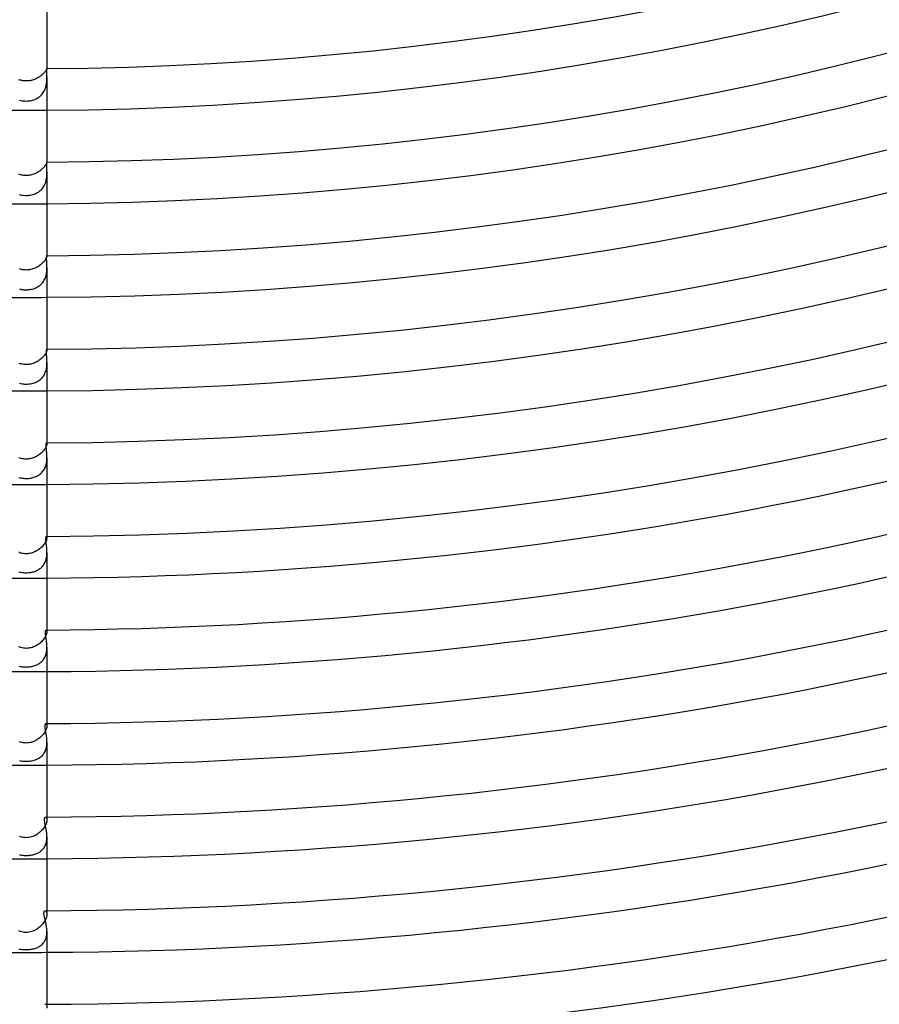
# Model space of a CAD drawing. Header units: millimetres. Extents: x -535 to 535, y -535 to 535.
# Tile 22 of 106: x -1 to 82, y -413 to -318. Entities that reach past the tile are written whole.
import ezdxf

# ---------------------------------------------------------------- set-up
doc = ezdxf.new("R2010")
doc.units = ezdxf.units.MM
doc.layers.add('HIDDEN', color=7, linetype='Continuous')
doc.layers.add('THICK', color=7, linetype='Continuous')

msp = doc.modelspace()

# ---------------------------------------------------------------- linework, layer by layer
at = {"layer": 'HIDDEN'}
for p, q in [((1.154, -323.864), (1.069, -323.911)), ((1.235, -323.815), (1.154, -323.864)), ((1.313, -323.763), (1.235, -323.815)), ((1.387, -323.709), (1.313, -323.763)), ((1.457, -323.655), (1.387, -323.709)), ((1.523, -323.599), (1.457, -323.655)), ((1.584, -323.543), (1.523, -323.599)), ((1.641, -323.488), (1.584, -323.543)), ((1.694, -323.433), (1.641, -323.488)), ((1.742, -323.379), (1.694, -323.433)), ((1.785, -323.328), (1.742, -323.379)), ((1.823, -323.279), (1.785, -323.328)), ((1.857, -323.233), (1.823, -323.279)), ((1.887, -323.19), (1.857, -323.233)), ((1.912, -323.15), (1.887, -323.19)), ((1.934, -323.115), (1.912, -323.15)), ((1.951, -323.083), (1.934, -323.115)), ((1.966, -323.056), (1.951, -323.083)), ((1.977, -323.034), (1.966, -323.056)), ((1.985, -323.017), (1.977, -323.034)), ((1.992, -323.004), (1.985, -323.017)), ((1.996, -322.996), (1.992, -323.004)), ((1.999, -322.994), (1.996, -322.996)), ((1.997, -323.992), (1.999, -323.889)), ((1.999, -322.995), (1.999, -322.994)), ((1.999, -322.994), (1.999, -322.994)), ((2, -322.996), (1.999, -322.995)), ((1.999, -323.889), (2, -323.79)), ((2, -322.997), (2, -322.996)), ((2, -322.999), (2, -322.997)), ((2, -323.001), (2, -322.999)), ((-0.619, -324.095), (-0.714, -324.065)), ((-0.521, -324.121), (-0.619, -324.095)), ((-0.421, -324.143), (-0.521, -324.121)), ((-0.319, -324.161), (-0.421, -324.143)), ((-0.214, -324.174), (-0.319, -324.161)), ((-0.108, -324.182), (-0.214, -324.174)), ((0, -324.184), (-0.108, -324.182)), ((0.103, -324.182), (0, -324.184)), ((0.206, -324.175), (0.103, -324.182)), ((0.308, -324.163), (0.206, -324.175)), ((0.409, -324.146), (0.308, -324.163)), ((0.509, -324.124), (0.409, -324.146)), ((0.608, -324.099), (0.509, -324.124)), ((0.705, -324.069), (0.608, -324.099)), ((0.8, -324.035), (0.705, -324.069)), ((0.892, -323.997), (0.8, -324.035)), ((0.982, -323.956), (0.892, -323.997)), ((1.069, -323.911), (0.982, -323.956)), ((1.848, -324.884), (1.884, -324.771)), ((1.884, -324.771), (1.914, -324.658)), ((1.914, -324.658), (1.939, -324.544)), ((1.939, -324.544), (1.959, -324.43)), ((1.959, -324.43), (1.974, -324.317)), ((1.974, -324.317), (1.985, -324.206)), ((1.985, -324.206), (1.992, -324.097)), ((1.992, -324.097), (1.997, -323.992)), ((1.054, -325.849), (1.153, -325.789)), ((1.153, -325.789), (1.247, -325.723)), ((1.247, -325.723), (1.336, -325.652)), ((1.336, -325.652), (1.42, -325.574)), ((1.42, -325.574), (1.5, -325.49)), ((1.5, -325.49), (1.574, -325.4)), ((1.574, -325.4), (1.641, -325.305)), ((1.641, -325.305), (1.702, -325.206)), ((1.702, -325.206), (1.757, -325.102)), ((1.757, -325.102), (1.806, -324.995)), ((1.806, -324.995), (1.848, -324.884)), ((-0.644, -326.02), (-0.519, -326.053)), ((-0.519, -326.053), (-0.391, -326.078)), ((-0.391, -326.078), (-0.262, -326.097)), ((-0.262, -326.097), (-0.131, -326.107)), ((-0.131, -326.107), (0, -326.111)), ((0, -326.111), (0.126, -326.108)), ((0.126, -326.108), (0.252, -326.098)), ((0.252, -326.098), (0.377, -326.081)), ((0.377, -326.081), (0.499, -326.058)), ((0.499, -326.058), (0.618, -326.028)), ((0.618, -326.028), (0.733, -325.992)), ((0.733, -325.992), (0.845, -325.95)), ((0.845, -325.95), (0.952, -325.902)), ((0.952, -325.902), (1.054, -325.849)), ((1.767, -332.413), (1.721, -332.469)), ((1.809, -332.358), (1.767, -332.413)), ((1.846, -332.306), (1.809, -332.358)), ((1.878, -332.257), (1.846, -332.306)), ((1.906, -332.211), (1.878, -332.257)), ((1.93, -332.169), (1.906, -332.211)), ((1.949, -332.131), (1.93, -332.169)), ((1.965, -332.097), (1.949, -332.131)), ((1.977, -332.068), (1.965, -332.097)), ((1.986, -332.043), (1.977, -332.068)), ((1.993, -332.024), (1.986, -332.043)), ((1.997, -332.009), (1.993, -332.024)), ((1.999, -331.999), (1.997, -332.009)), ((2, -331.994), (1.999, -331.999)), ((2, -331.994), (2, -331.994)), ((2, -331.994), (2, -331.994)), ((2, -331.994), (2, -331.994)), ((2, -331.994), (2, -331.994)), ((2, -331.994), (2, -331.994)), ((2, -331.994), (2, -331.994)), ((-0.62, -333.182), (-0.716, -333.152)), ((-0.522, -333.209), (-0.62, -333.182)), ((-0.422, -333.232), (-0.522, -333.209)), ((-0.319, -333.25), (-0.422, -333.232)), ((-0.215, -333.263), (-0.319, -333.25)), ((-0.108, -333.271), (-0.215, -333.263)), ((0, -333.274), (-0.108, -333.271)), ((0.106, -333.271), (0, -333.274)), ((0.212, -333.263), (0.106, -333.271)), ((0.316, -333.25), (0.212, -333.263)), ((0.42, -333.232), (0.316, -333.25)), ((0.523, -333.209), (0.42, -333.232)), ((0.624, -333.181), (0.523, -333.209)), ((0.724, -333.149), (0.624, -333.181)), ((0.821, -333.112), (0.724, -333.149)), ((0.915, -333.071), (0.821, -333.112)), ((1.007, -333.027), (0.915, -333.071)), ((1.096, -332.979), (1.007, -333.027)), ((1.181, -332.929), (1.096, -332.979)), ((1.263, -332.875), (1.181, -332.929)), ((1.342, -332.82), (1.263, -332.875)), ((1.416, -332.763), (1.342, -332.82)), ((1.486, -332.704), (1.416, -332.763)), ((1.552, -332.645), (1.486, -332.704)), ((1.613, -332.586), (1.552, -332.645)), ((1.67, -332.527), (1.613, -332.586)), ((1.721, -332.469), (1.67, -332.527)), ((1.976, -333.43), (1.988, -333.31)), ((1.988, -333.31), (1.995, -333.192)), ((1.995, -333.192), (1.999, -333.077)), ((1.999, -333.077), (2, -332.965)), ((1.671, -334.36), (1.732, -334.255)), ((1.732, -334.255), (1.788, -334.144)), ((1.788, -334.144), (1.835, -334.03)), ((1.835, -334.03), (1.876, -333.913)), ((1.876, -333.913), (1.91, -333.794)), ((1.91, -333.794), (1.938, -333.673)), ((1.938, -333.673), (1.96, -333.551)), ((1.96, -333.551), (1.976, -333.43)), ((-0.682, -335.091), (-0.55, -335.127)), ((-0.55, -335.127), (-0.416, -335.155)), ((-0.416, -335.155), (-0.279, -335.175)), ((-0.279, -335.175), (-0.14, -335.186)), ((-0.14, -335.186), (0, -335.19)), ((0, -335.19), (0.132, -335.187)), ((0.132, -335.187), (0.261, -335.177)), ((0.261, -335.177), (0.388, -335.159)), ((0.388, -335.159), (0.512, -335.136)), ((0.512, -335.136), (0.632, -335.106)), ((0.632, -335.106), (0.748, -335.07)), ((0.748, -335.07), (0.86, -335.028)), ((0.86, -335.028), (0.968, -334.98)), ((0.968, -334.98), (1.072, -334.925)), ((1.072, -334.925), (1.173, -334.864)), ((1.173, -334.864), (1.269, -334.796)), ((1.269, -334.796), (1.361, -334.722)), ((1.361, -334.722), (1.448, -334.64)), ((1.448, -334.64), (1.528, -334.553)), ((1.528, -334.553), (1.603, -334.459)), ((1.603, -334.459), (1.671, -334.36)), ((1.367, -341.88), (1.288, -341.94)), ((1.443, -341.818), (1.367, -341.88)), ((1.514, -341.755), (1.443, -341.818)), ((1.581, -341.691), (1.514, -341.755)), ((1.643, -341.627), (1.581, -341.691)), ((1.699, -341.563), (1.643, -341.627)), ((1.751, -341.5), (1.699, -341.563)), ((1.797, -341.438), (1.751, -341.5)), ((1.838, -341.379), (1.797, -341.438)), ((1.874, -341.322), (1.838, -341.379)), ((1.904, -341.269), (1.874, -341.322)), ((1.93, -341.219), (1.904, -341.269)), ((1.951, -341.174), (1.93, -341.219)), ((1.968, -341.133), (1.951, -341.174)), ((1.98, -341.097), (1.968, -341.133)), ((1.99, -341.067), (1.98, -341.097)), ((1.996, -341.041), (1.99, -341.067)), ((1.999, -341.021), (1.996, -341.041)), ((1.997, -340.994), (1.998, -340.995)), ((1.998, -340.995), (1.998, -340.996)), ((1.998, -340.996), (1.999, -340.997)), ((1.999, -340.997), (2, -341)), ((2, -341.007), (1.999, -341.021)), ((2, -340.994), (2, -341.006)), ((2, -341), (2, -341.003)), ((2, -341.003), (2, -341.007)), ((-0.554, -342.291), (-0.657, -342.261)), ((-0.449, -342.317), (-0.554, -342.291)), ((-0.34, -342.338), (-0.449, -342.317)), ((-0.229, -342.353), (-0.34, -342.338)), ((-0.116, -342.363), (-0.229, -342.353)), ((0, -342.366), (-0.116, -342.363)), ((0.108, -342.363), (0, -342.366)), ((0.216, -342.355), (0.108, -342.363)), ((0.323, -342.341), (0.216, -342.355)), ((0.429, -342.321), (0.323, -342.341)), ((0.534, -342.297), (0.429, -342.321)), ((0.637, -342.267), (0.534, -342.297)), ((0.738, -342.232), (0.637, -342.267)), ((0.837, -342.193), (0.738, -342.232)), ((0.933, -342.15), (0.837, -342.193)), ((1.027, -342.102), (0.933, -342.15)), ((1.117, -342.051), (1.027, -342.102)), ((1.204, -341.997), (1.117, -342.051)), ((1.288, -341.94), (1.204, -341.997)), ((1.919, -342.876), (1.943, -342.767)), ((1.943, -342.767), (1.963, -342.657)), ((1.963, -342.657), (1.977, -342.547)), ((1.977, -342.547), (1.988, -342.438)), ((1.988, -342.438), (1.995, -342.331)), ((1.995, -342.331), (1.999, -342.225)), ((1.999, -342.225), (2, -342.122)), ((1.366, -343.807), (1.445, -343.734)), ((1.445, -343.734), (1.52, -343.656)), ((1.52, -343.656), (1.589, -343.573)), ((1.589, -343.573), (1.654, -343.485)), ((1.654, -343.485), (1.712, -343.391)), ((1.712, -343.391), (1.765, -343.295)), ((1.765, -343.295), (1.812, -343.195)), ((1.812, -343.195), (1.853, -343.091)), ((1.853, -343.091), (1.889, -342.985)), ((1.889, -342.985), (1.919, -342.876)), ((-0.657, -344.179), (-0.551, -344.206)), ((-0.551, -344.206), (-0.444, -344.228)), ((-0.444, -344.228), (-0.334, -344.245)), ((-0.334, -344.245), (-0.224, -344.258)), ((-0.224, -344.258), (-0.112, -344.265)), ((-0.112, -344.265), (0, -344.268)), ((0, -344.268), (0.118, -344.265)), ((0.118, -344.265), (0.235, -344.257)), ((0.235, -344.257), (0.351, -344.243)), ((0.351, -344.243), (0.466, -344.224)), ((0.466, -344.224), (0.58, -344.199)), ((0.58, -344.199), (0.692, -344.168)), ((0.692, -344.168), (0.8, -344.133)), ((0.8, -344.133), (0.904, -344.092)), ((0.904, -344.092), (1.005, -344.045)), ((1.005, -344.045), (1.102, -343.993)), ((1.102, -343.993), (1.194, -343.936)), ((1.194, -343.936), (1.283, -343.874)), ((1.283, -343.874), (1.366, -343.807)), ((1.856, -350.415), (1.816, -350.477)), ((1.89, -350.355), (1.856, -350.415)), ((1.919, -350.298), (1.89, -350.355)), ((1.943, -350.245), (1.919, -350.298)), ((1.962, -350.197), (1.943, -350.245)), ((1.977, -350.153), (1.962, -350.197)), ((1.988, -350.115), (1.977, -350.153)), ((1.988, -349.994), (1.992, -349.995)), ((1.995, -350.081), (1.988, -350.115)), ((1.992, -349.995), (1.994, -349.998)), ((1.994, -349.998), (1.997, -350.003)), ((1.999, -350.053), (1.995, -350.081)), ((1.997, -350.003), (1.999, -350.01)), ((1.999, -350.01), (2, -350.019)), ((2, -350.03), (1.999, -350.053)), ((2, -349.994), (2, -350.03)), ((2, -350.019), (2, -350.03)), ((-0.577, -351.377), (-0.683, -351.343)), ((0.651, -351.354), (0.546, -351.386)), ((0.754, -351.317), (0.651, -351.354)), ((0.855, -351.275), (0.754, -351.317)), ((0.952, -351.229), (0.855, -351.275)), ((1.047, -351.179), (0.952, -351.229)), ((1.138, -351.124), (1.047, -351.179)), ((1.226, -351.067), (1.138, -351.124)), ((1.31, -351.006), (1.226, -351.067)), ((1.39, -350.943), (1.31, -351.006)), ((1.466, -350.878), (1.39, -350.943)), ((1.537, -350.812), (1.466, -350.878)), ((1.603, -350.744), (1.537, -350.812)), ((1.664, -350.676), (1.603, -350.744)), ((1.72, -350.609), (1.664, -350.676)), ((1.771, -350.542), (1.72, -350.609)), ((1.816, -350.477), (1.771, -350.542)), ((1.998, -351.39), (2, -351.268)), ((-0.467, -351.406), (-0.577, -351.377)), ((-0.355, -351.429), (-0.467, -351.406)), ((-0.239, -351.446), (-0.355, -351.429)), ((-0.121, -351.457), (-0.239, -351.446)), ((0, -351.461), (-0.121, -351.457)), ((0.111, -351.457), (0, -351.461)), ((0.221, -351.448), (0.111, -351.457)), ((0.33, -351.433), (0.221, -351.448)), ((0.439, -351.413), (0.33, -351.433)), ((0.546, -351.386), (0.439, -351.413)), ((1.777, -352.372), (1.829, -352.258)), ((1.829, -352.258), (1.874, -352.139)), ((1.874, -352.139), (1.911, -352.017)), ((1.911, -352.017), (1.941, -351.892)), ((1.941, -351.892), (1.964, -351.767)), ((1.964, -351.767), (1.981, -351.64)), ((1.981, -351.64), (1.992, -351.514)), ((1.992, -351.514), (1.998, -351.39)), ((0.532, -353.287), (0.658, -353.256)), ((0.658, -353.256), (0.78, -353.219)), ((0.78, -353.219), (0.897, -353.175)), ((0.897, -353.175), (1.01, -353.124)), ((1.01, -353.124), (1.117, -353.068)), ((1.117, -353.068), (1.22, -353.004)), ((1.22, -353.004), (1.317, -352.934)), ((1.317, -352.934), (1.41, -352.857)), ((1.41, -352.857), (1.496, -352.773)), ((1.496, -352.773), (1.577, -352.682)), ((1.577, -352.682), (1.651, -352.584)), ((1.651, -352.584), (1.718, -352.481)), ((1.718, -352.481), (1.777, -352.372)), ((-0.646, -353.259), (-0.521, -353.289)), ((-0.521, -353.289), (-0.393, -353.313)), ((-0.393, -353.313), (-0.263, -353.329)), ((-0.263, -353.329), (-0.132, -353.339)), ((-0.132, -353.339), (0, -353.342)), ((0, -353.342), (0.134, -353.339)), ((0.134, -353.339), (0.268, -353.329)), ((0.268, -353.329), (0.401, -353.311)), ((0.401, -353.311), (0.532, -353.287)), ((1.59, -359.836), (1.518, -359.91)), ((1.656, -359.762), (1.59, -359.836)), ((1.716, -359.688), (1.656, -359.762)), ((1.77, -359.615), (1.716, -359.688)), ((1.818, -359.543), (1.77, -359.615)), ((1.86, -359.473), (1.818, -359.543)), ((1.896, -359.405), (1.86, -359.473)), ((1.927, -359.341), (1.896, -359.405)), ((1.951, -359.282), (1.927, -359.341)), ((1.97, -359.227), (1.951, -359.282)), ((1.984, -359.177), (1.97, -359.227)), ((1.976, -358.995), (1.982, -358.996)), ((1.982, -358.996), (1.988, -359.002)), ((1.993, -359.133), (1.984, -359.177)), ((1.988, -359.002), (1.993, -359.012)), ((1.993, -359.012), (1.997, -359.025)), ((1.998, -359.095), (1.993, -359.133)), ((1.997, -359.025), (1.999, -359.042)), ((2, -359.063), (1.998, -359.095)), ((1.999, -359.042), (2, -359.063)), ((2, -358.994), (2, -359.063)), ((-0.592, -360.467), (-0.7, -360.431)), ((-0.48, -360.498), (-0.592, -360.467)), ((-0.365, -360.523), (-0.48, -360.498)), ((-0.246, -360.542), (-0.365, -360.523)), ((-0.125, -360.553), (-0.246, -360.542)), ((0, -360.557), (-0.125, -360.553)), ((0.116, -360.554), (0, -360.557)), ((0.231, -360.544), (0.116, -360.554)), ((0.345, -360.527), (0.231, -360.544)), ((0.458, -360.504), (0.345, -360.527)), ((0.57, -360.474), (0.458, -360.504)), ((0.679, -360.439), (0.57, -360.474)), ((0.786, -360.397), (0.679, -360.439)), ((0.891, -360.351), (0.786, -360.397)), ((0.992, -360.299), (0.891, -360.351)), ((1.09, -360.243), (0.992, -360.299)), ((1.184, -360.183), (1.09, -360.243)), ((1.274, -360.119), (1.184, -360.183)), ((1.36, -360.051), (1.274, -360.119)), ((1.442, -359.982), (1.36, -360.051)), ((1.518, -359.91), (1.442, -359.982)), ((1.957, -360.923), (1.974, -360.819)), ((1.974, -360.819), (1.986, -360.714)), ((1.986, -360.714), (1.994, -360.61)), ((1.994, -360.61), (1.999, -360.506)), ((1.999, -360.506), (2, -360.404)), ((1.519, -361.837), (1.585, -361.763)), ((1.585, -361.763), (1.646, -361.684)), ((1.646, -361.684), (1.703, -361.601)), ((1.703, -361.601), (1.754, -361.513)), ((1.754, -361.513), (1.801, -361.421)), ((1.801, -361.421), (1.843, -361.326)), ((1.843, -361.326), (1.879, -361.229)), ((1.879, -361.229), (1.91, -361.129)), ((1.91, -361.129), (1.936, -361.027)), ((1.936, -361.027), (1.957, -360.923)), ((-0.703, -362.319), (-0.59, -362.348)), ((-0.59, -362.348), (-0.475, -362.372)), ((-0.475, -362.372), (-0.358, -362.391)), ((-0.358, -362.391), (-0.24, -362.404)), ((-0.24, -362.404), (-0.12, -362.412)), ((-0.12, -362.412), (0, -362.415)), ((0, -362.415), (0.117, -362.412)), ((0.117, -362.412), (0.231, -362.405)), ((0.231, -362.405), (0.343, -362.393)), ((0.343, -362.393), (0.453, -362.376)), ((0.453, -362.376), (0.559, -362.355)), ((0.559, -362.355), (0.662, -362.33)), ((0.662, -362.33), (0.762, -362.301)), ((0.762, -362.301), (0.858, -362.267)), ((0.858, -362.267), (0.951, -362.23)), ((0.951, -362.23), (1.042, -362.188)), ((1.042, -362.188), (1.13, -362.141)), ((1.13, -362.141), (1.215, -362.09)), ((1.215, -362.09), (1.297, -362.034)), ((1.297, -362.034), (1.375, -361.973)), ((1.375, -361.973), (1.449, -361.907)), ((1.449, -361.907), (1.519, -361.837)), ((1.942, -368.365), (1.914, -368.433)), ((1.964, -368.302), (1.942, -368.365)), ((1.958, -367.995), (1.969, -367.998)), ((1.981, -368.243), (1.964, -368.302)), ((1.969, -367.998), (1.979, -368.007)), ((1.979, -368.007), (1.987, -368.022)), ((1.992, -368.19), (1.981, -368.243)), ((1.987, -368.022), (1.994, -368.043)), ((1.998, -368.143), (1.992, -368.19)), ((1.994, -368.043), (1.998, -368.07)), ((1.998, -368.07), (2, -368.102)), ((2, -368.102), (1.998, -368.143)), ((2, -367.995), (2, -368.102)), ((1.108, -369.323), (1.009, -369.382)), ((1.204, -369.259), (1.108, -369.323)), ((1.295, -369.191), (1.204, -369.259)), ((1.382, -369.12), (1.295, -369.191)), ((1.464, -369.046), (1.382, -369.12)), ((1.541, -368.969), (1.464, -369.046)), ((1.613, -368.891), (1.541, -368.969)), ((1.678, -368.813), (1.613, -368.891)), ((1.738, -368.734), (1.678, -368.813)), ((1.791, -368.656), (1.738, -368.734)), ((1.839, -368.579), (1.791, -368.656)), ((1.88, -368.504), (1.839, -368.579)), ((1.914, -368.433), (1.88, -368.504)), ((-0.609, -369.559), (-0.719, -369.52)), ((-0.495, -369.592), (-0.609, -369.559)), ((-0.377, -369.62), (-0.495, -369.592)), ((-0.255, -369.64), (-0.377, -369.62)), ((-0.129, -369.652), (-0.255, -369.64)), ((0, -369.657), (-0.129, -369.652)), ((0.118, -369.653), (0, -369.657)), ((0.235, -369.642), (0.118, -369.653)), ((0.352, -369.624), (0.235, -369.642)), ((0.467, -369.6), (0.352, -369.624)), ((0.58, -369.568), (0.467, -369.6)), ((0.692, -369.53), (0.58, -369.568)), ((0.8, -369.486), (0.692, -369.53)), ((0.906, -369.437), (0.8, -369.486)), ((1.009, -369.382), (0.906, -369.437)), ((1.881, -370.325), (1.911, -370.23)), ((1.911, -370.23), (1.937, -370.132)), ((1.937, -370.132), (1.957, -370.034)), ((1.957, -370.034), (1.974, -369.934)), ((1.974, -369.934), (1.986, -369.833)), ((1.986, -369.833), (1.994, -369.733)), ((1.994, -369.733), (1.999, -369.633)), ((1.999, -369.633), (2, -369.534)), ((1.001, -371.284), (1.088, -371.242)), ((1.088, -371.242), (1.171, -371.196)), ((1.171, -371.196), (1.252, -371.146)), ((1.252, -371.146), (1.329, -371.092)), ((1.329, -371.092), (1.403, -371.033)), ((1.403, -371.033), (1.472, -370.971)), ((1.472, -370.971), (1.539, -370.904)), ((1.539, -370.904), (1.601, -370.832)), ((1.601, -370.832), (1.659, -370.757)), ((1.659, -370.757), (1.713, -370.677)), ((1.713, -370.677), (1.762, -370.594)), ((1.762, -370.594), (1.807, -370.508)), ((1.807, -370.508), (1.846, -370.418)), ((1.846, -370.418), (1.881, -370.325)), ((-0.703, -371.392), (-0.593, -371.42)), ((-0.593, -371.42), (-0.48, -371.443)), ((-0.48, -371.443), (-0.364, -371.461)), ((-0.364, -371.461), (-0.244, -371.474)), ((-0.244, -371.474), (-0.122, -371.482)), ((-0.122, -371.482), (0, -371.485)), ((0, -371.485), (0.105, -371.483)), ((0.105, -371.483), (0.211, -371.477)), ((0.211, -371.477), (0.315, -371.467)), ((0.315, -371.467), (0.419, -371.453)), ((0.419, -371.453), (0.522, -371.435)), ((0.522, -371.435), (0.623, -371.413)), ((0.623, -371.413), (0.721, -371.387)), ((0.721, -371.387), (0.817, -371.356)), ((0.817, -371.356), (0.91, -371.322)), ((0.91, -371.322), (1.001, -371.284)), ((1.714, -377.845), (1.649, -377.929)), ((1.772, -377.762), (1.714, -377.845)), ((1.823, -377.679), (1.772, -377.762)), ((1.868, -377.598), (1.823, -377.679)), ((1.905, -377.52), (1.868, -377.598)), ((1.936, -377.446), (1.905, -377.52)), ((1.936, -376.995), (1.952, -376.999)), ((1.96, -377.375), (1.936, -377.446)), ((1.952, -376.999), (1.967, -377.012)), ((1.979, -377.309), (1.96, -377.375)), ((1.967, -377.012), (1.98, -377.033)), ((1.991, -377.249), (1.979, -377.309)), ((1.98, -377.033), (1.991, -377.063)), ((1.991, -377.063), (1.997, -377.101)), ((1.998, -377.195), (1.991, -377.249)), ((1.997, -377.101), (2, -377.147)), ((2, -377.147), (1.998, -377.195)), ((2, -376.995), (2, -377.147)), ((-0.62, -378.655), (-0.731, -378.613)), ((-0.504, -378.69), (-0.62, -378.655)), ((-0.384, -378.719), (-0.504, -378.69)), ((-0.26, -378.741), (-0.384, -378.719)), ((-0.132, -378.754), (-0.26, -378.741)), ((0, -378.759), (-0.132, -378.754)), ((0.123, -378.755), (0, -378.759)), ((0.245, -378.743), (0.123, -378.755)), ((0.366, -378.723), (0.245, -378.743)), ((0.485, -378.696), (0.366, -378.723)), ((0.603, -378.661), (0.485, -378.696)), ((0.718, -378.619), (0.603, -378.661)), ((0.829, -378.571), (0.718, -378.619)), ((0.938, -378.517), (0.829, -378.571)), ((1.043, -378.457), (0.938, -378.517)), ((1.144, -378.392), (1.043, -378.457)), ((1.241, -378.323), (1.144, -378.392)), ((1.333, -378.25), (1.241, -378.323)), ((1.42, -378.173), (1.333, -378.25)), ((1.502, -378.094), (1.42, -378.173)), ((1.579, -378.012), (1.502, -378.094)), ((1.649, -377.929), (1.579, -378.012)), ((1.993, -378.867), (1.998, -378.763)), ((1.998, -378.763), (2, -378.658)), ((1.679, -379.819), (1.732, -379.738)), ((1.732, -379.738), (1.781, -379.653)), ((1.781, -379.653), (1.825, -379.564)), ((1.825, -379.564), (1.864, -379.471)), ((1.864, -379.471), (1.898, -379.376)), ((1.898, -379.376), (1.926, -379.278)), ((1.926, -379.278), (1.95, -379.177)), ((1.95, -379.177), (1.969, -379.075)), ((1.969, -379.075), (1.983, -378.971)), ((1.983, -378.971), (1.993, -378.867)), ((-0.686, -380.467), (-0.592, -380.49)), ((-0.592, -380.49), (-0.495, -380.509)), ((-0.495, -380.509), (-0.398, -380.524)), ((-0.398, -380.524), (-0.299, -380.537)), ((-0.299, -380.537), (-0.2, -380.545)), ((-0.2, -380.545), (-0.1, -380.55)), ((-0.1, -380.55), (0, -380.552)), ((0, -380.552), (0.111, -380.55)), ((0.111, -380.55), (0.223, -380.543)), ((0.223, -380.543), (0.333, -380.533)), ((0.333, -380.533), (0.44, -380.518)), ((0.44, -380.518), (0.544, -380.5)), ((0.544, -380.5), (0.646, -380.477)), ((0.646, -380.477), (0.744, -380.451)), ((0.744, -380.451), (0.839, -380.421)), ((0.839, -380.421), (0.931, -380.387)), ((0.931, -380.387), (1.02, -380.35)), ((1.02, -380.35), (1.106, -380.308)), ((1.106, -380.308), (1.19, -380.263)), ((1.19, -380.263), (1.27, -380.213)), ((1.27, -380.213), (1.348, -380.158)), ((1.348, -380.158), (1.422, -380.099)), ((1.422, -380.099), (1.492, -380.035)), ((1.492, -380.035), (1.559, -379.967)), ((1.559, -379.967), (1.621, -379.895)), ((1.621, -379.895), (1.679, -379.819)), ((1.908, -385.995), (1.931, -386.001)), ((1.931, -386.001), (1.952, -386.018)), ((1.952, -386.018), (1.971, -386.046)), ((1.976, -386.382), (1.956, -386.455)), ((1.971, -386.046), (1.986, -386.085)), ((1.99, -386.315), (1.976, -386.382)), ((1.986, -386.085), (1.996, -386.136)), ((1.998, -386.253), (1.99, -386.315)), ((1.996, -386.136), (2, -386.197)), ((2, -386.197), (1.998, -386.253)), ((2, -385.995), (2, -386.197)), ((1.394, -387.287), (1.307, -387.363)), ((1.477, -387.207), (1.394, -387.287)), ((1.555, -387.124), (1.477, -387.207)), ((1.628, -387.039), (1.555, -387.124)), ((1.694, -386.954), (1.628, -387.039)), ((1.754, -386.868), (1.694, -386.954)), ((1.807, -386.782), (1.754, -386.868)), ((1.855, -386.696), (1.807, -386.782)), ((1.895, -386.613), (1.855, -386.696)), ((1.929, -386.532), (1.895, -386.613)), ((1.956, -386.455), (1.929, -386.532)), ((-0.532, -387.785), (-0.652, -387.746)), ((-0.406, -387.818), (-0.532, -387.785)), ((-0.276, -387.843), (-0.406, -387.818)), ((-0.14, -387.858), (-0.276, -387.843)), ((0, -387.864), (-0.14, -387.858)), ((0.12, -387.86), (0, -387.864)), ((0.238, -387.848), (0.12, -387.86)), ((0.356, -387.829), (0.238, -387.848)), ((0.472, -387.802), (0.356, -387.829)), ((0.586, -387.768), (0.472, -387.802)), ((0.699, -387.728), (0.586, -387.768)), ((0.808, -387.68), (0.699, -387.728)), ((0.915, -387.627), (0.808, -387.68)), ((1.019, -387.569), (0.915, -387.627)), ((1.119, -387.505), (1.019, -387.569)), ((1.215, -387.436), (1.119, -387.505)), ((1.307, -387.363), (1.215, -387.436)), ((1.946, -388.299), (1.966, -388.197)), ((1.966, -388.197), (1.982, -388.093)), ((1.982, -388.093), (1.992, -387.988)), ((1.992, -387.988), (1.998, -387.883)), ((1.998, -387.883), (2, -387.778)), ((1.304, -389.267), (1.383, -389.21)), ((1.383, -389.21), (1.457, -389.149)), ((1.457, -389.149), (1.528, -389.083)), ((1.528, -389.083), (1.594, -389.012)), ((1.594, -389.012), (1.656, -388.937)), ((1.656, -388.937), (1.713, -388.857)), ((1.713, -388.857), (1.765, -388.773)), ((1.765, -388.773), (1.812, -388.686)), ((1.812, -388.686), (1.853, -388.594)), ((1.853, -388.594), (1.889, -388.499)), ((1.889, -388.499), (1.92, -388.4)), ((1.92, -388.4), (1.946, -388.299)), ((-0.642, -389.545), (-0.54, -389.567)), ((-0.54, -389.567), (-0.436, -389.584)), ((-0.436, -389.584), (-0.329, -389.598)), ((-0.329, -389.598), (-0.219, -389.608)), ((-0.219, -389.608), (-0.11, -389.614)), ((-0.11, -389.614), (0, -389.616)), ((0, -389.616), (0.112, -389.614)), ((0.112, -389.614), (0.223, -389.608)), ((0.223, -389.608), (0.334, -389.598)), ((0.334, -389.598), (0.444, -389.583)), ((0.444, -389.583), (0.552, -389.565)), ((0.552, -389.565), (0.657, -389.542)), ((0.657, -389.542), (0.76, -389.515)), ((0.76, -389.515), (0.859, -389.484)), ((0.859, -389.484), (0.955, -389.449)), ((0.955, -389.449), (1.048, -389.41)), ((1.048, -389.41), (1.137, -389.366)), ((1.137, -389.366), (1.222, -389.319)), ((1.222, -389.319), (1.304, -389.267)), ((1.828, -395.824), (1.773, -395.919)), ((1.875, -395.73), (1.828, -395.824)), ((1.875, -394.996), (1.901, -395.001)), ((1.915, -395.639), (1.875, -395.73)), ((1.901, -395.001), (1.926, -395.016)), ((1.947, -395.551), (1.915, -395.639)), ((1.926, -395.016), (1.95, -395.043)), ((1.971, -395.467), (1.947, -395.551)), ((1.95, -395.043), (1.97, -395.079)), ((1.97, -395.079), (1.986, -395.126)), ((1.987, -395.389), (1.971, -395.467)), ((1.986, -395.126), (1.996, -395.183)), ((1.997, -395.316), (1.987, -395.389)), ((1.996, -395.183), (2, -395.251)), ((2, -395.251), (1.997, -395.316)), ((2, -394.995), (2, -395.251)), ((0.755, -396.808), (0.635, -396.856)), ((0.871, -396.752), (0.755, -396.808)), ((0.984, -396.689), (0.871, -396.752)), ((1.093, -396.62), (0.984, -396.689)), ((1.197, -396.546), (1.093, -396.62)), ((1.297, -396.466), (1.197, -396.546)), ((1.391, -396.382), (1.297, -396.466)), ((1.48, -396.294), (1.391, -396.382)), ((1.563, -396.203), (1.48, -396.294)), ((1.64, -396.11), (1.563, -396.203)), ((1.71, -396.015), (1.64, -396.11)), ((1.773, -395.919), (1.71, -396.015)), ((-0.528, -396.892), (-0.647, -396.852)), ((-0.405, -396.925), (-0.528, -396.892)), ((-0.275, -396.95), (-0.405, -396.925)), ((-0.14, -396.966), (-0.275, -396.95)), ((0, -396.972), (-0.14, -396.966)), ((0.13, -396.967), (0, -396.972)), ((0.258, -396.953), (0.13, -396.967)), ((0.386, -396.93), (0.258, -396.953)), ((0.512, -396.897), (0.386, -396.93)), ((0.635, -396.856), (0.512, -396.897)), ((1.815, -397.769), (1.856, -397.681)), ((1.856, -397.681), (1.891, -397.59)), ((1.891, -397.59), (1.921, -397.497)), ((1.921, -397.497), (1.946, -397.4)), ((1.946, -397.4), (1.966, -397.301)), ((1.966, -397.301), (1.981, -397.201)), ((1.981, -397.201), (1.992, -397.099)), ((1.992, -397.099), (1.998, -396.996)), ((1.998, -396.996), (2, -396.894)), ((-0.634, -398.612), (-0.531, -398.632)), ((-0.531, -398.632), (-0.427, -398.648)), ((-0.427, -398.648), (-0.321, -398.661)), ((-0.321, -398.661), (-0.214, -398.67)), ((-0.214, -398.67), (-0.107, -398.676)), ((-0.107, -398.676), (0, -398.677)), ((0, -398.677), (0.109, -398.676)), ((0.109, -398.676), (0.218, -398.67)), ((0.218, -398.67), (0.327, -398.661)), ((0.327, -398.661), (0.433, -398.648)), ((0.433, -398.648), (0.537, -398.631)), ((0.537, -398.631), (0.638, -398.611)), ((0.638, -398.611), (0.736, -398.587)), ((0.736, -398.587), (0.831, -398.56)), ((0.831, -398.56), (0.922, -398.53)), ((0.922, -398.53), (1.01, -398.496)), ((1.01, -398.496), (1.096, -398.458)), ((1.096, -398.458), (1.179, -398.416)), ((1.179, -398.416), (1.259, -398.37)), ((1.259, -398.37), (1.335, -398.32)), ((1.335, -398.32), (1.409, -398.266)), ((1.409, -398.266), (1.479, -398.208)), ((1.479, -398.208), (1.546, -398.145)), ((1.546, -398.145), (1.609, -398.078)), ((1.609, -398.078), (1.667, -398.007)), ((1.667, -398.007), (1.721, -397.932)), ((1.721, -397.932), (1.77, -397.852)), ((1.77, -397.852), (1.815, -397.769)), ((1.836, -403.996), (1.866, -404.001)), ((1.866, -404.001), (1.895, -404.015)), ((1.895, -404.015), (1.922, -404.04)), ((1.922, -404.04), (1.947, -404.074)), ((1.947, -404.074), (1.969, -404.118)), ((1.969, -404.118), (1.985, -404.172)), ((1.985, -404.172), (1.996, -404.235)), ((1.997, -404.379), (1.987, -404.457)), ((1.996, -404.235), (2, -404.308)), ((2, -404.308), (1.997, -404.379)), ((2, -403.995), (2, -404.308)), ((1.557, -405.3), (1.474, -405.393)), ((1.634, -405.205), (1.557, -405.3)), ((1.704, -405.109), (1.634, -405.205)), ((1.767, -405.011), (1.704, -405.109)), ((1.823, -404.913), (1.767, -405.011)), ((1.871, -404.816), (1.823, -404.913)), ((1.912, -404.721), (1.871, -404.816)), ((1.945, -404.629), (1.912, -404.721)), ((1.97, -404.541), (1.945, -404.629)), ((1.987, -404.457), (1.97, -404.541)), ((-0.571, -405.987), (-0.695, -405.94)), ((-0.44, -406.026), (-0.571, -405.987)), ((-0.3, -406.057), (-0.44, -406.026)), ((-0.154, -406.076), (-0.3, -406.057)), ((0, -406.083), (-0.154, -406.076)), ((0.13, -406.078), (0, -406.083)), ((0.258, -406.064), (0.13, -406.078)), ((0.385, -406.04), (0.258, -406.064)), ((0.51, -406.007), (0.385, -406.04)), ((0.633, -405.965), (0.51, -406.007)), ((0.752, -405.915), (0.633, -405.965)), ((0.868, -405.858), (0.752, -405.915)), ((0.981, -405.794), (0.868, -405.858)), ((1.089, -405.724), (0.981, -405.794)), ((1.192, -405.649), (1.089, -405.724)), ((1.292, -405.568), (1.192, -405.649)), ((1.386, -405.482), (1.292, -405.568)), ((1.474, -405.393), (1.386, -405.482)), ((1.979, -406.322), (1.991, -406.217)), ((1.991, -406.217), (1.998, -406.112)), ((1.998, -406.112), (2, -406.005)), ((1.504, -407.263), (1.571, -407.198)), ((1.571, -407.198), (1.634, -407.129)), ((1.634, -407.129), (1.693, -407.055)), ((1.693, -407.055), (1.746, -406.978)), ((1.746, -406.978), (1.795, -406.895)), ((1.795, -406.895), (1.839, -406.809)), ((1.839, -406.809), (1.878, -406.718)), ((1.878, -406.718), (1.911, -406.623)), ((1.911, -406.623), (1.939, -406.525)), ((1.939, -406.525), (1.962, -406.425)), ((1.962, -406.425), (1.979, -406.322)), ((-0.711, -407.656), (-0.616, -407.677)), ((-0.616, -407.677), (-0.517, -407.695)), ((-0.517, -407.695), (-0.416, -407.709)), ((-0.416, -407.709), (-0.313, -407.721)), ((-0.313, -407.721), (-0.209, -407.729)), ((-0.209, -407.729), (-0.104, -407.734)), ((-0.104, -407.734), (0, -407.735)), ((0, -407.735), (0.11, -407.734)), ((0.11, -407.734), (0.219, -407.728)), ((0.219, -407.728), (0.329, -407.719)), ((0.329, -407.719), (0.437, -407.707)), ((0.437, -407.707), (0.543, -407.691)), ((0.543, -407.691), (0.646, -407.671)), ((0.646, -407.671), (0.746, -407.647)), ((0.746, -407.647), (0.843, -407.62)), ((0.843, -407.62), (0.937, -407.59)), ((0.937, -407.59), (1.027, -407.555)), ((1.027, -407.555), (1.115, -407.517)), ((1.115, -407.517), (1.199, -407.475)), ((1.199, -407.475), (1.28, -407.429)), ((1.28, -407.429), (1.359, -407.378)), ((1.359, -407.378), (1.433, -407.322)), ((1.433, -407.322), (1.504, -407.263)), ((2, -412.995), (2, -413.369))]:
    msp.add_line(p, q, dxfattribs=at)
for radius, start, end in [(327, 269.64954, 270.35044), (336, 269.65894, 270.34104), (345, 269.66788, 270.33216), (354, 269.6763, 270.32368), (363, 269.68432, 270.31566), (372, 269.69194, 270.30804), (381, 269.69922, 270.30076), (390, 269.70615, 270.29383), (399, 269.71279, 270.28719), (408, 269.71915, 270.28088)]:
    msp.add_arc((0, 0), radius, start, end, dxfattribs=at)
at = {"layer": 'THICK'}
for p, q in [((2, -314.576), (2, -323.001)), ((1.993, -323.184), (1.994, -323.128)), ((1.993, -323.249), (1.993, -323.184)), ((1.993, -323.324), (1.993, -323.249)), ((1.994, -323.406), (1.993, -323.324)), ((1.994, -323.128), (1.996, -323.082)), ((1.996, -323.494), (1.994, -323.406)), ((1.996, -323.082), (1.998, -323.045)), ((1.998, -323.588), (1.996, -323.494)), ((1.998, -323.045), (1.999, -323.018)), ((1.999, -323.687), (1.998, -323.588)), ((1.999, -323.018), (2, -323.001)), ((2, -323.79), (1.999, -323.687)), ((2, -323.79), (2, -331.994)), ((1.982, -332.186), (1.984, -332.134)), ((1.982, -332.246), (1.982, -332.186)), ((1.982, -332.314), (1.982, -332.246)), ((1.984, -332.389), (1.982, -332.314)), ((1.984, -332.134), (1.987, -332.09)), ((1.987, -332.471), (1.984, -332.389)), ((1.987, -332.09), (1.99, -332.055)), ((1.99, -332.055), (1.993, -332.028)), ((1.993, -332.028), (1.996, -332.009)), ((1.996, -332.009), (1.999, -331.998)), ((1.999, -331.998), (2, -331.994)), ((1.99, -332.559), (1.987, -332.471)), ((1.993, -332.653), (1.99, -332.559)), ((1.997, -332.752), (1.993, -332.653)), ((1.999, -332.857), (1.997, -332.752)), ((2, -332.965), (1.999, -332.857)), ((2, -332.965), (2, -340.994)), ((1.966, -341.253), (1.967, -341.193)), ((1.967, -341.32), (1.966, -341.253)), ((1.967, -341.193), (1.969, -341.141)), ((1.97, -341.393), (1.967, -341.32)), ((1.969, -341.141), (1.972, -341.096)), ((1.973, -341.471), (1.97, -341.393)), ((1.972, -341.096), (1.977, -341.06)), ((1.978, -341.553), (1.973, -341.471)), ((1.977, -341.06), (1.982, -341.031)), ((1.983, -341.64), (1.978, -341.553)), ((1.982, -341.031), (1.987, -341.01)), ((1.988, -341.73), (1.983, -341.64)), ((1.987, -341.01), (1.992, -340.998)), ((1.992, -341.823), (1.988, -341.73)), ((1.992, -340.998), (1.997, -340.994)), ((1.996, -341.92), (1.992, -341.823)), ((1.999, -342.019), (1.996, -341.92)), ((2, -342.122), (1.999, -342.019)), ((2, -342.123), (2, -349.994)), ((1.946, -350.201), (1.949, -350.145)), ((1.946, -350.265), (1.946, -350.201)), ((1.948, -350.337), (1.946, -350.265)), ((1.952, -350.417), (1.948, -350.337)), ((1.949, -350.145), (1.953, -350.098)), ((1.953, -350.098), (1.959, -350.06)), ((1.959, -350.06), (1.966, -350.031)), ((1.966, -350.031), (1.974, -350.01)), ((1.974, -350.01), (1.981, -349.998)), ((1.981, -349.998), (1.988, -349.994)), ((1.957, -350.503), (1.952, -350.417)), ((1.964, -350.597), (1.957, -350.503)), ((1.972, -350.696), (1.964, -350.597)), ((1.98, -350.801), (1.972, -350.696)), ((1.987, -350.911), (1.98, -350.801)), ((1.994, -351.026), (1.987, -350.911)), ((1.998, -351.145), (1.994, -351.026)), ((2, -351.268), (1.998, -351.145)), ((2, -351.268), (2, -358.994)), ((1.92, -359.222), (1.922, -359.169)), ((1.921, -359.281), (1.92, -359.222)), ((1.923, -359.346), (1.921, -359.281)), ((1.922, -359.169), (1.926, -359.123)), ((1.927, -359.417), (1.923, -359.346)), ((1.926, -359.123), (1.932, -359.084)), ((1.933, -359.491), (1.927, -359.417)), ((1.932, -359.084), (1.939, -359.052)), ((1.94, -359.57), (1.933, -359.491)), ((1.939, -359.052), (1.948, -359.027)), ((1.948, -359.652), (1.94, -359.57)), ((1.948, -359.027), (1.957, -359.009)), ((1.957, -359.737), (1.948, -359.652)), ((1.957, -359.009), (1.966, -358.998)), ((1.966, -359.825), (1.957, -359.737)), ((1.966, -358.998), (1.976, -358.995)), ((1.974, -359.915), (1.966, -359.825)), ((1.982, -360.008), (1.974, -359.915)), ((1.989, -360.103), (1.982, -360.008)), ((1.995, -360.201), (1.989, -360.103)), ((1.999, -360.302), (1.995, -360.201)), ((2, -360.404), (1.999, -360.302)), ((2, -360.405), (2, -367.995)), ((1.889, -368.236), (1.891, -368.184)), ((1.89, -368.294), (1.889, -368.236)), ((1.893, -368.355), (1.89, -368.294)), ((1.891, -368.184), (1.895, -368.138)), ((1.898, -368.421), (1.893, -368.355)), ((1.895, -368.138), (1.9, -368.098)), ((1.9, -368.098), (1.908, -368.066)), ((1.908, -368.066), (1.917, -368.04)), ((1.917, -368.04), (1.926, -368.02)), ((1.926, -368.02), (1.937, -368.006)), ((1.937, -368.006), (1.947, -367.998)), ((1.947, -367.998), (1.958, -367.995)), ((1.905, -368.49), (1.898, -368.421)), ((1.913, -368.562), (1.905, -368.49)), ((1.921, -368.637), (1.913, -368.562)), ((1.931, -368.715), (1.921, -368.637)), ((1.942, -368.795), (1.931, -368.715)), ((1.952, -368.879), (1.942, -368.795)), ((1.962, -368.966), (1.952, -368.879)), ((1.972, -369.055), (1.962, -368.966)), ((1.981, -369.147), (1.972, -369.055)), ((1.989, -369.241), (1.981, -369.147)), ((1.995, -369.337), (1.989, -369.241)), ((1.999, -369.435), (1.995, -369.337)), ((2, -369.534), (1.999, -369.435)), ((2, -369.535), (2, -376.995)), ((1.853, -377.265), (1.854, -377.21)), ((1.856, -377.326), (1.853, -377.265)), ((1.854, -377.21), (1.857, -377.16)), ((1.86, -377.393), (1.856, -377.326)), ((1.857, -377.16), (1.862, -377.117)), ((1.868, -377.465), (1.86, -377.393)), ((1.862, -377.117), (1.871, -377.08)), ((1.877, -377.541), (1.868, -377.465)), ((1.871, -377.08), (1.881, -377.05)), ((1.889, -377.62), (1.877, -377.541)), ((1.881, -377.05), (1.893, -377.026)), ((1.901, -377.703), (1.889, -377.62)), ((1.893, -377.026), (1.907, -377.009)), ((1.914, -377.789), (1.901, -377.703)), ((1.907, -377.009), (1.921, -376.999)), ((1.928, -377.877), (1.914, -377.789)), ((1.921, -376.999), (1.936, -376.995)), ((1.941, -377.967), (1.928, -377.877)), ((1.954, -378.06), (1.941, -377.967)), ((1.966, -378.155), (1.954, -378.06)), ((1.977, -378.252), (1.966, -378.155)), ((1.987, -378.351), (1.977, -378.252)), ((1.994, -378.452), (1.987, -378.351)), ((1.998, -378.554), (1.994, -378.452)), ((2, -378.658), (1.998, -378.554)), ((2, -378.659), (2, -385.995)), ((1.811, -386.258), (1.812, -386.204)), ((1.813, -386.318), (1.811, -386.258)), ((1.812, -386.204), (1.816, -386.156)), ((1.819, -386.384), (1.813, -386.318)), ((1.816, -386.156), (1.823, -386.114)), ((1.827, -386.456), (1.819, -386.384)), ((1.823, -386.114), (1.832, -386.078)), ((1.832, -386.078), (1.844, -386.048)), ((1.844, -386.048), (1.858, -386.025)), ((1.858, -386.025), (1.874, -386.009)), ((1.874, -386.009), (1.891, -385.999)), ((1.891, -385.999), (1.908, -385.995)), ((1.838, -386.531), (1.827, -386.456)), ((1.851, -386.611), (1.838, -386.531)), ((1.865, -386.694), (1.851, -386.611)), ((1.881, -386.781), (1.865, -386.694)), ((1.897, -386.87), (1.881, -386.781)), ((1.914, -386.962), (1.897, -386.87)), ((1.93, -387.056), (1.914, -386.962)), ((1.945, -387.152), (1.93, -387.056)), ((1.96, -387.252), (1.945, -387.152)), ((1.973, -387.353), (1.96, -387.252)), ((1.984, -387.457), (1.973, -387.353)), ((1.993, -387.563), (1.984, -387.457)), ((1.998, -387.67), (1.993, -387.563)), ((2, -387.778), (1.998, -387.67)), ((2, -387.779), (2, -394.995)), ((1.763, -395.224), (1.766, -395.176)), ((1.763, -395.276), (1.763, -395.224)), ((1.766, -395.332), (1.763, -395.276)), ((1.766, -395.176), (1.771, -395.134)), ((1.773, -395.394), (1.766, -395.332)), ((1.771, -395.134), (1.78, -395.098)), ((1.781, -395.46), (1.773, -395.394)), ((1.78, -395.098), (1.792, -395.067)), ((1.793, -395.531), (1.781, -395.46)), ((1.792, -395.067), (1.805, -395.041)), ((1.807, -395.605), (1.793, -395.531)), ((1.805, -395.041), (1.821, -395.021)), ((1.822, -395.682), (1.807, -395.605)), ((1.821, -395.021), (1.838, -395.007)), ((1.839, -395.763), (1.822, -395.682)), ((1.838, -395.007), (1.856, -394.998)), ((1.857, -395.846), (1.839, -395.763)), ((1.856, -394.998), (1.875, -394.996)), ((1.875, -395.932), (1.857, -395.846)), ((1.894, -396.02), (1.875, -395.932)), ((1.912, -396.111), (1.894, -396.02)), ((1.929, -396.203), (1.912, -396.111)), ((1.946, -396.297), (1.929, -396.203)), ((1.961, -396.393), (1.946, -396.297)), ((1.974, -396.491), (1.961, -396.393)), ((1.985, -396.59), (1.974, -396.491)), ((1.993, -396.69), (1.985, -396.59)), ((1.998, -396.791), (1.993, -396.69)), ((2, -396.894), (1.998, -396.791)), ((2, -396.894), (2, -403.995)), ((1.708, -404.219), (1.711, -404.173)), ((1.708, -404.271), (1.708, -404.219)), ((1.711, -404.327), (1.708, -404.271)), ((1.711, -404.173), (1.718, -404.132)), ((1.718, -404.387), (1.711, -404.327)), ((1.718, -404.132), (1.728, -404.096)), ((1.727, -404.452), (1.718, -404.387)), ((1.728, -404.096), (1.741, -404.066)), ((1.741, -404.066), (1.756, -404.041)), ((1.756, -404.041), (1.774, -404.021)), ((1.774, -404.021), (1.794, -404.007)), ((1.794, -404.007), (1.814, -403.999)), ((1.814, -403.999), (1.836, -403.996)), ((1.74, -404.521), (1.727, -404.452)), ((1.755, -404.594), (1.74, -404.521)), ((1.773, -404.671), (1.755, -404.594)), ((1.792, -404.751), (1.773, -404.671)), ((1.812, -404.834), (1.792, -404.751)), ((1.834, -404.92), (1.812, -404.834)), ((1.855, -405.009), (1.834, -404.92)), ((1.877, -405.101), (1.855, -405.009)), ((1.898, -405.195), (1.877, -405.101)), ((1.919, -405.291), (1.898, -405.195)), ((1.938, -405.388), (1.919, -405.291)), ((1.955, -405.488), (1.938, -405.388)), ((1.97, -405.589), (1.955, -405.488)), ((1.983, -405.692), (1.97, -405.589)), ((1.992, -405.796), (1.983, -405.692)), ((1.998, -405.9), (1.992, -405.796)), ((2, -406.005), (1.998, -405.9)), ((2, -406.006), (2, -412.995))]:
    msp.add_line(p, q, dxfattribs=at)
for radius, start, end in [(323, 270.35451, 314.64546), (327, 270.35044, 314.64959), (332, 270.34511, 314.65486), (336, 270.34104, 314.65893), (341, 270.33549, 314.66454), (345, 270.33216, 314.66787), (350, 270.32552, 314.67445), (354, 270.32368, 314.67629), (359, 270.31532, 314.68471), (363, 270.31566, 314.68431), (368, 270.30489, 314.69514), (372, 270.30804, 314.69193), (377, 270.29418, 314.70585), (381, 270.30076, 314.69921), (386, 270.28317, 314.7168), (390, 270.29383, 314.7062), (395, 270.27194, 314.72808), (399, 270.28719, 314.71279), (404, 270.26037, 314.7396), (408, 270.28088, 314.71915), (413, 270.24851, 314.75152), (417, 270.27481, 314.72522), (422, 270.23625, 314.76372), (426, 270.26902, 314.73101), (431, 270.22359, 314.77644), (435, 270.26341, 314.73656), (440, 270.21041, 314.78962), (444, 270.25808, 314.74189), (449, 270.1966, 314.80337), (453, 270.25298, 314.74705), (458, 270.1821, 314.81792), (462, 270.24805, 314.75198), (467, 270.16663, 314.83334), (471, 270.2433, 314.75673), (476, 270.15002, 314.85001), (480, 270.23871, 314.76126), (486, 270.21677, 314.78326), (490, 270.23356, 314.76647)]:
    msp.add_arc((0, 0), radius, start, end, dxfattribs=at)

doc.saveas('drawing.dxf')
